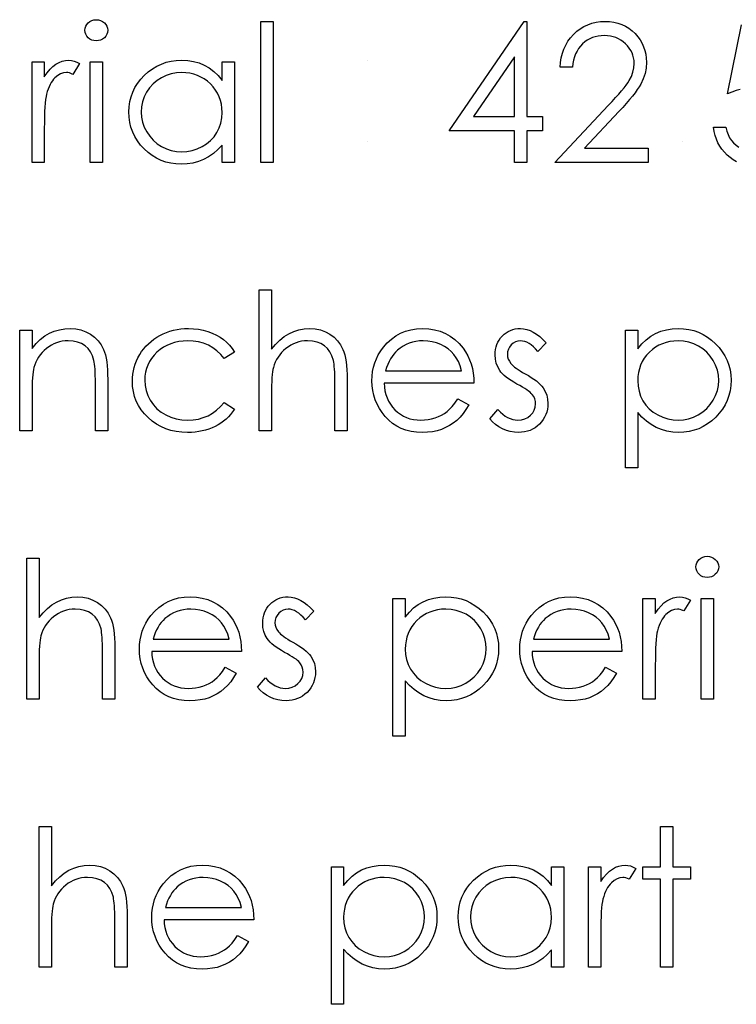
# Model space of a CAD drawing. Header units: inches. Extents: x -57.7 to -21.7, y -3.8 to 19.3.
# Tile 42 of 70: x -37.4 to -36.7, y 11.4 to 12.4. Entities that reach past the tile are written whole.
import ezdxf

# ---------------------------------------------------------------- set-up
doc = ezdxf.new("R2010")
doc.units = ezdxf.units.IN
doc.header["$LTSCALE"] = 0.5
doc.header["$MEASUREMENT"] = 0
doc.layers.add('APP-M-D', color=42, linetype='Continuous')

msp = doc.modelspace()

# ---------------------------------------------------------------- linework, layer by layer
at = {"layer": 'APP-M-D', "linetype": 'Continuous'}
for p, q in [((-37.04518, 12.31141), (-37.04518, 12.31141)), ((-37.04518, 12.23015), (-37.04518, 12.23015)), ((-36.72896, 12.23015), (-36.72896, 12.23015))]:
    msp.add_line(p, q, dxfattribs=at)
for points in [[(-37.31729, 12.35204), (-37.315, 12.35185), (-37.31288, 12.35127), (-37.31092, 12.35028), (-37.30915, 12.34892), (-37.30766, 12.3473), (-37.30661, 12.34547), (-37.30597, 12.34351), (-37.30575, 12.34139), (-37.30597, 12.33932), (-37.30661, 12.33739), (-37.30766, 12.33559), (-37.30915, 12.33396), (-37.31092, 12.33261), (-37.31288, 12.33162), (-37.315, 12.33104), (-37.31729, 12.33084), (-37.31956, 12.33104), (-37.32163, 12.33162), (-37.32359, 12.33261), (-37.32535, 12.33396), (-37.32682, 12.33559), (-37.32786, 12.33739), (-37.3285, 12.33932), (-37.32872, 12.34139), (-37.3285, 12.34351), (-37.32786, 12.34547), (-37.32682, 12.3473), (-37.32535, 12.34892), (-37.32359, 12.35028), (-37.32163, 12.35127), (-37.31956, 12.35185), (-37.31729, 12.35204)], [(-37.15206, 12.35028), (-37.13969, 12.35028), (-37.13969, 12.20895), (-37.15206, 12.20895), (-37.15206, 12.35028)], [(-36.88781, 12.35028), (-36.8853, 12.35028), (-36.8853, 12.25488), (-36.8694, 12.25488), (-36.8694, 12.24075), (-36.8853, 12.24075), (-36.8853, 12.20895), (-36.89767, 12.20895), (-36.89767, 12.24075), (-36.96303, 12.24075), (-36.88781, 12.35028)], [(-36.83937, 12.30435), (-36.85174, 12.30435), (-36.8514, 12.30926), (-36.85069, 12.31395), (-36.84961, 12.3184), (-36.84812, 12.32265), (-36.84627, 12.32665), (-36.84403, 12.33046), (-36.84141, 12.33402), (-36.8384, 12.33736), (-36.83512, 12.3404), (-36.83161, 12.34302), (-36.82794, 12.34523), (-36.82411, 12.34705), (-36.82005, 12.34846), (-36.81582, 12.34948), (-36.81141, 12.35008), (-36.8068, 12.35028), (-36.80227, 12.35008), (-36.79794, 12.3495), (-36.79385, 12.34857), (-36.78996, 12.34724), (-36.78632, 12.3455), (-36.78289, 12.3434), (-36.77966, 12.34095), (-36.77668, 12.33808), (-36.77398, 12.33496), (-36.77166, 12.3317), (-36.76967, 12.32831), (-36.76804, 12.3248), (-36.7668, 12.32113), (-36.76589, 12.31732), (-36.76537, 12.3134), (-36.76517, 12.30931), (-36.76553, 12.30357), (-36.76661, 12.29802), (-36.76837, 12.29267), (-36.77089, 12.28748), (-36.77249, 12.28483), (-36.77442, 12.28193), (-36.77668, 12.27881), (-36.77928, 12.2755), (-36.78223, 12.27191), (-36.78549, 12.26813), (-36.7891, 12.26413), (-36.79305, 12.25988), (-36.82753, 12.22308), (-36.76341, 12.22308), (-36.76341, 12.20895), (-36.85704, 12.20895), (-36.8036, 12.26598), (-36.7997, 12.27006), (-36.79617, 12.27387), (-36.793, 12.2774), (-36.79018, 12.28066), (-36.78772, 12.28367), (-36.7856, 12.28638), (-36.78386, 12.28883), (-36.78245, 12.29101), (-36.7803, 12.29515), (-36.77875, 12.2994), (-36.77784, 12.30374), (-36.77754, 12.30821), (-36.77768, 12.31103), (-36.77809, 12.31373), (-36.77875, 12.31633), (-36.77969, 12.31884), (-36.78093, 12.32127), (-36.78242, 12.32356), (-36.78416, 12.32577), (-36.78621, 12.32789), (-36.78844, 12.32982), (-36.79079, 12.33151), (-36.79324, 12.33291), (-36.79584, 12.33407), (-36.79857, 12.33499), (-36.80139, 12.33562), (-36.80434, 12.33601), (-36.80743, 12.33614), (-36.81066, 12.33601), (-36.81375, 12.33562), (-36.81671, 12.33496), (-36.81952, 12.33405), (-36.8222, 12.33289), (-36.82474, 12.33145), (-36.82714, 12.32974), (-36.82941, 12.32778), (-36.83148, 12.3256), (-36.8333, 12.3232), (-36.8349, 12.32058), (-36.83628, 12.31776), (-36.83741, 12.31472), (-36.83829, 12.31147), (-36.83896, 12.30802), (-36.83937, 12.30435)], [(-36.67127, 12.28215), (-36.67532, 12.28094), (-36.67952, 12.2795), (-36.68391, 12.27785), (-36.66978, 12.34674)], [(-37.38172, 12.30965), (-37.36935, 12.30965), (-37.36935, 12.29482), (-37.36654, 12.29891), (-37.36364, 12.30239), (-37.36068, 12.30523), (-37.35765, 12.30749), (-37.35453, 12.3092), (-37.35133, 12.31045), (-37.3481, 12.31116), (-37.34478, 12.31141), (-37.34222, 12.31119), (-37.33957, 12.31056), (-37.33684, 12.30948), (-37.33402, 12.30796), (-37.34081, 12.29725), (-37.3426, 12.29802), (-37.34426, 12.2986), (-37.34578, 12.29894), (-37.34713, 12.29905), (-37.35008, 12.29871), (-37.35301, 12.29772), (-37.35585, 12.29606), (-37.35867, 12.29375), (-37.36002, 12.29234), (-37.36129, 12.29074), (-37.36245, 12.28897), (-37.36355, 12.28701), (-37.36458, 12.28486), (-37.36551, 12.28254), (-37.36637, 12.28003), (-37.36714, 12.27735), (-37.36767, 12.27495), (-37.36811, 12.27199), (-37.3685, 12.26849), (-37.3688, 12.26443), (-37.36905, 12.25985), (-37.36921, 12.25471), (-37.36932, 12.24903), (-37.36935, 12.24279), (-37.36935, 12.20895), (-37.38172, 12.20895), (-37.38172, 12.30965)], [(-37.17856, 12.30965), (-37.17856, 12.20895), (-37.19092, 12.20895), (-37.19092, 12.22637), (-37.1952, 12.22173), (-37.1997, 12.21775), (-37.20451, 12.21444), (-37.20953, 12.21179), (-37.2148, 12.20978), (-37.22029, 12.20834), (-37.22606, 12.20746), (-37.23205, 12.20718), (-37.23738, 12.20743), (-37.24251, 12.20815), (-37.24746, 12.20934), (-37.2522, 12.21099), (-37.25673, 12.21314), (-37.26109, 12.21577), (-37.26523, 12.21886), (-37.26918, 12.22245), (-37.2728, 12.22637), (-37.27591, 12.23048), (-37.27854, 12.23481), (-37.28072, 12.23937), (-37.2824, 12.24412), (-37.28359, 12.24906), (-37.28431, 12.25422), (-37.28455, 12.25957), (-37.28431, 12.26482), (-37.28359, 12.2699), (-37.28237, 12.27475), (-37.28066, 12.27945), (-37.27848, 12.28392), (-37.27583, 12.2882), (-37.27269, 12.29231), (-37.26904, 12.2962), (-37.26507, 12.29976), (-37.26087, 12.30286), (-37.25651, 12.30548), (-37.25193, 12.3076), (-37.24715, 12.30929), (-37.24218, 12.31047), (-37.23702, 12.31116), (-37.23167, 12.31141), (-37.22551, 12.31111), (-37.21966, 12.3102), (-37.21411, 12.30865), (-37.20887, 12.30653), (-37.20393, 12.30374), (-37.19926, 12.30021), (-37.19495, 12.29598), (-37.19092, 12.29101), (-37.19092, 12.30965), (-37.17856, 12.30965)], [(-36.89767, 12.25488), (-36.89767, 12.31472), (-36.93874, 12.25488), (-36.89767, 12.25488)], [(-37.32342, 12.30965), (-37.31105, 12.30965), (-37.31105, 12.20895), (-37.32342, 12.20895), (-37.32342, 12.30965)], [(-37.2315, 12.29905), (-37.23691, 12.29871), (-37.2421, 12.29775), (-37.24707, 12.29612), (-37.25184, 12.29386), (-37.25626, 12.29101), (-37.26021, 12.28762), (-37.26369, 12.28373), (-37.2667, 12.27928), (-37.2691, 12.27453), (-37.27081, 12.26962), (-37.27186, 12.2646), (-37.27219, 12.25944), (-37.27183, 12.2543), (-37.27081, 12.24928), (-37.26907, 12.24436), (-37.26664, 12.23956), (-37.2636, 12.23509), (-37.26013, 12.23114), (-37.25615, 12.22772), (-37.25171, 12.22482), (-37.24693, 12.2225), (-37.24199, 12.22087), (-37.23688, 12.21988), (-37.23161, 12.21955), (-37.22626, 12.21988), (-37.22104, 12.22085), (-37.21599, 12.22247), (-37.21107, 12.22477), (-37.20652, 12.22761), (-37.20249, 12.23092), (-37.19907, 12.2347), (-37.19617, 12.23893), (-37.19388, 12.24354), (-37.19222, 12.24845), (-37.19126, 12.25361), (-37.19092, 12.25908), (-37.19112, 12.26324), (-37.19167, 12.26725), (-37.19258, 12.27108), (-37.19385, 12.27473), (-37.19551, 12.27821), (-37.19752, 12.28152), (-37.1999, 12.28464), (-37.20266, 12.28759), (-37.20566, 12.29027), (-37.20884, 12.29261), (-37.21221, 12.29457), (-37.21571, 12.29618), (-37.21941, 12.29744), (-37.22328, 12.29833), (-37.22731, 12.29888), (-37.2315, 12.29905)], [(-36.67491, 12.20964), (-36.67819, 12.21152), (-36.68134, 12.2137), (-36.68429, 12.21624), (-36.68703, 12.21905), (-36.68946, 12.22206), (-36.69161, 12.22526), (-36.69349, 12.22869), (-36.69506, 12.23227), (-36.69633, 12.23608), (-36.69732, 12.24009), (-36.69804, 12.24428), (-36.68568, 12.24428), (-36.68468, 12.24036), (-36.68341, 12.23686), (-36.68184, 12.23371), (-36.67999, 12.23095), (-36.67781, 12.22852), (-36.6753, 12.22634), (-36.67245, 12.22438)], [(-37.15383, 12.08125), (-37.14146, 12.08125), (-37.14146, 12.0216), (-37.13737, 12.02648), (-37.13307, 12.03071), (-37.1286, 12.0343), (-37.1239, 12.03719), (-37.11902, 12.03946), (-37.11391, 12.04109), (-37.10864, 12.04205), (-37.10315, 12.04238), (-37.09757, 12.04202), (-37.09233, 12.04098), (-37.08741, 12.03918), (-37.08283, 12.0367), (-37.07869, 12.03361), (-37.0751, 12.03004), (-37.07212, 12.02596), (-37.06972, 12.0214), (-37.06872, 12.01884), (-37.06787, 12.01591), (-37.06715, 12.01268), (-37.06654, 12.00909), (-37.0661, 12.00515), (-37.06577, 12.0009), (-37.06555, 11.99629), (-37.0655, 11.99134), (-37.0655, 11.93992), (-37.07786, 11.93992), (-37.07786, 11.98729), (-37.07789, 11.9914), (-37.07794, 11.99515), (-37.07805, 11.99855), (-37.07822, 12.00161), (-37.07841, 12.00429), (-37.07866, 12.00661), (-37.07897, 12.0086), (-37.0793, 12.0102), (-37.08079, 12.01484), (-37.08278, 12.01887), (-37.08526, 12.02226), (-37.08827, 12.02505), (-37.09177, 12.02723), (-37.09578, 12.02877), (-37.1003, 12.02971), (-37.10533, 12.03002), (-37.10831, 12.02991), (-37.11121, 12.02955), (-37.11405, 12.02894), (-37.11678, 12.02811), (-37.11946, 12.02701), (-37.12203, 12.02571), (-37.12454, 12.02414), (-37.12697, 12.02234), (-37.12926, 12.02036), (-37.13133, 12.01829), (-37.13321, 12.01608), (-37.13489, 12.01376), (-37.13635, 12.01133), (-37.13762, 12.00879), (-37.1387, 12.00611), (-37.13955, 12.00335), (-37.14, 12.00134), (-37.14038, 11.99894), (-37.14071, 11.99615), (-37.14099, 11.99295), (-37.14118, 11.98938), (-37.14135, 11.98541), (-37.14143, 11.98108), (-37.14146, 11.97633), (-37.14146, 11.93992), (-37.15383, 11.93992), (-37.15383, 12.08125)], [(-37.39408, 12.04062), (-37.38172, 12.04062), (-37.38172, 12.02245), (-37.37766, 12.02731), (-37.37341, 12.03148), (-37.36894, 12.0349), (-37.36425, 12.03764), (-37.35936, 12.03971), (-37.35425, 12.0412), (-37.34893, 12.04208), (-37.3434, 12.04238), (-37.33783, 12.04202), (-37.33258, 12.04098), (-37.32767, 12.03918), (-37.32309, 12.0367), (-37.31895, 12.03361), (-37.31536, 12.03002), (-37.31238, 12.02593), (-37.30998, 12.02135), (-37.30898, 12.01878), (-37.30813, 12.01586), (-37.30741, 12.01263), (-37.3068, 12.00904), (-37.30636, 12.00512), (-37.30603, 12.00087), (-37.30581, 11.99626), (-37.30575, 11.99134), (-37.30575, 11.93992), (-37.31812, 11.93992), (-37.31812, 11.98729), (-37.31815, 11.9914), (-37.3182, 11.99515), (-37.31831, 11.99855), (-37.31848, 12.00161), (-37.3187, 12.00429), (-37.31895, 12.00661), (-37.31925, 12.0086), (-37.31958, 12.0102), (-37.32099, 12.01484), (-37.32295, 12.01887), (-37.32543, 12.02226), (-37.32844, 12.02505), (-37.33198, 12.02723), (-37.33601, 12.02877), (-37.34053, 12.02971), (-37.34556, 12.03002), (-37.34854, 12.02991), (-37.35144, 12.02955), (-37.35428, 12.02894), (-37.35701, 12.02811), (-37.35969, 12.02701), (-37.36229, 12.02571), (-37.3648, 12.02414), (-37.36723, 12.02234), (-37.36952, 12.02036), (-37.37159, 12.01829), (-37.37346, 12.01608), (-37.37515, 12.01376), (-37.37661, 12.01133), (-37.37788, 12.00879), (-37.37896, 12.00611), (-37.37981, 12.00335), (-37.38025, 12.00131), (-37.38064, 11.99888), (-37.38097, 11.99609), (-37.38125, 11.99289), (-37.38144, 11.98933), (-37.38161, 11.98538), (-37.38169, 11.98105), (-37.38172, 11.97633), (-37.38172, 11.93992), (-37.39408, 11.93992), (-37.39408, 12.04062)], [(-37.17856, 12.01878), (-37.18891, 12.01235), (-37.19241, 12.01649), (-37.19625, 12.02008), (-37.20036, 12.02312), (-37.20478, 12.0256), (-37.20953, 12.02753), (-37.21458, 12.02891), (-37.21991, 12.02974), (-37.22557, 12.03002), (-37.23009, 12.02982), (-37.23445, 12.0293), (-37.2386, 12.02839), (-37.24254, 12.02715), (-37.2463, 12.02552), (-37.24986, 12.02353), (-37.25322, 12.02121), (-37.2564, 12.01851), (-37.25927, 12.01555), (-37.26175, 12.01243), (-37.26388, 12.00918), (-37.26559, 12.00575), (-37.26694, 12.00219), (-37.26788, 11.99847), (-37.26846, 11.99457), (-37.26866, 11.99054), (-37.2683, 11.98527), (-37.26725, 11.98017), (-37.26548, 11.9752), (-37.26302, 11.97039), (-37.25993, 11.96595), (-37.25632, 11.962), (-37.2522, 11.95861), (-37.24754, 11.95574), (-37.24246, 11.95345), (-37.2371, 11.95182), (-37.23145, 11.95085), (-37.22548, 11.95052), (-37.22002, 11.9508), (-37.2148, 11.95162), (-37.20986, 11.953), (-37.20514, 11.95494), (-37.2007, 11.95742), (-37.19653, 11.96046), (-37.19258, 11.96405), (-37.18891, 11.96819), (-37.17856, 11.9614), (-37.18044, 11.95872), (-37.18248, 11.95618), (-37.18469, 11.9538), (-37.18703, 11.9516), (-37.18952, 11.94953), (-37.19219, 11.94762), (-37.19501, 11.94585), (-37.19796, 11.94425), (-37.20105, 11.94282), (-37.20426, 11.94158), (-37.20754, 11.94053), (-37.21096, 11.93967), (-37.21447, 11.93901), (-37.21811, 11.93854), (-37.22184, 11.93824), (-37.22568, 11.93815), (-37.23153, 11.93837), (-37.2371, 11.93909), (-37.24243, 11.94025), (-37.24751, 11.94188), (-37.25234, 11.94398), (-37.25692, 11.94654), (-37.26123, 11.94958), (-37.26529, 11.95309), (-37.26899, 11.95692), (-37.27216, 11.96098), (-37.27487, 11.9652), (-37.27707, 11.96965), (-37.27881, 11.97431), (-37.28003, 11.97914), (-37.28077, 11.9842), (-37.28102, 11.98944), (-37.28091, 11.993), (-37.28055, 11.99651), (-37.28, 11.99996), (-37.27917, 12.00332), (-37.27815, 12.00664), (-37.27688, 12.00989), (-37.27539, 12.01307), (-37.27368, 12.01619), (-37.27175, 12.0192), (-37.26965, 12.02201), (-37.26739, 12.02469), (-37.26493, 12.02717), (-37.26233, 12.02949), (-37.25955, 12.03165), (-37.25656, 12.03363), (-37.25345, 12.03545), (-37.25019, 12.03708), (-37.24682, 12.03849), (-37.24337, 12.03968), (-37.23981, 12.04064), (-37.23617, 12.04142), (-37.23244, 12.04194), (-37.2286, 12.04227), (-37.22466, 12.04238), (-37.21971, 12.04219), (-37.21483, 12.04161), (-37.21005, 12.04067), (-37.20536, 12.03932), (-37.20089, 12.03766), (-37.19675, 12.03579), (-37.19299, 12.03366), (-37.18957, 12.03131), (-37.18645, 12.02869), (-37.18358, 12.02574), (-37.18093, 12.02243), (-37.17856, 12.01878)], [(-36.95459, 11.97172), (-36.9436, 11.96595), (-36.9463, 11.96134), (-36.9492, 11.9572), (-36.95229, 11.9535), (-36.95561, 11.9503), (-36.95911, 11.94751), (-36.96281, 11.94508), (-36.96676, 11.94298), (-36.9709, 11.94124), (-36.97529, 11.93989), (-36.97995, 11.93893), (-36.98489, 11.93835), (-36.99011, 11.93815), (-36.99591, 11.9384), (-37.00137, 11.93915), (-37.00651, 11.94039), (-37.01134, 11.94213), (-37.01581, 11.94436), (-37.01998, 11.9471), (-37.02384, 11.95033), (-37.02735, 11.95405), (-37.03049, 11.95808), (-37.03323, 11.96225), (-37.03552, 11.96656), (-37.0374, 11.971), (-37.03889, 11.97556), (-37.03993, 11.98022), (-37.04054, 11.98505), (-37.04076, 11.98999), (-37.04057, 11.99463), (-37.04005, 11.99916), (-37.03913, 12.00355), (-37.03786, 12.00782), (-37.03624, 12.01196), (-37.03425, 12.01597), (-37.03187, 12.01986), (-37.02917, 12.02361), (-37.02533, 12.028), (-37.02119, 12.03184), (-37.01675, 12.03504), (-37.01197, 12.03769), (-37.00689, 12.03973), (-37.00151, 12.04122), (-36.99582, 12.04208), (-36.98981, 12.04238), (-36.98362, 12.04208), (-36.97774, 12.04114), (-36.9722, 12.0396), (-36.96698, 12.03744), (-36.96207, 12.03465), (-36.95748, 12.03123), (-36.95321, 12.0272), (-36.94926, 12.02256), (-36.94672, 12.01895), (-36.94454, 12.01514), (-36.94266, 12.01108), (-36.94114, 12.00683), (-36.93993, 12.00236), (-36.93905, 11.99767), (-36.93852, 11.99275), (-36.9383, 11.98762), (-37.0284, 11.98762), (-37.02815, 11.98364), (-37.0276, 11.97983), (-37.02671, 11.97622), (-37.0255, 11.9728), (-37.02401, 11.96957), (-37.02219, 11.9665), (-37.02003, 11.96363), (-37.01758, 11.96093), (-37.01487, 11.9585), (-37.01203, 11.95637), (-37.00902, 11.95458), (-37.00584, 11.95311), (-37.00253, 11.95198), (-36.99905, 11.95118), (-36.99544, 11.95069), (-36.99166, 11.95052), (-36.98796, 11.95066), (-36.98434, 11.9511), (-36.98075, 11.95184), (-36.97722, 11.95287), (-36.97383, 11.95414), (-36.97071, 11.95563), (-36.96786, 11.95728), (-36.96527, 11.95913), (-36.96276, 11.96137), (-36.96013, 11.96424), (-36.9574, 11.96766), (-36.95459, 11.97172)], [(-36.86587, 12.02806), (-36.87426, 12.01942), (-36.87647, 12.0219), (-36.87868, 12.02405), (-36.88089, 12.02588), (-36.88304, 12.02737), (-36.88522, 12.02853), (-36.88737, 12.02935), (-36.88952, 12.02985), (-36.89165, 12.03002), (-36.89425, 12.02977), (-36.89665, 12.029), (-36.89888, 12.02773), (-36.9009, 12.02593), (-36.90258, 12.02381), (-36.90377, 12.02154), (-36.90449, 12.01909), (-36.90473, 12.01646), (-36.90451, 12.01409), (-36.90388, 12.0118), (-36.9028, 12.00954), (-36.90131, 12.00733), (-36.90035, 12.0062), (-36.89913, 12.00504), (-36.8977, 12.00379), (-36.89601, 12.00252), (-36.89408, 12.0012), (-36.89193, 11.99985), (-36.88955, 11.99841), (-36.88693, 11.99695), (-36.88373, 11.99513), (-36.8808, 11.99333), (-36.87812, 11.99154), (-36.87572, 11.98977), (-36.8736, 11.988), (-36.87172, 11.98627), (-36.87012, 11.98453), (-36.86879, 11.98282), (-36.86675, 11.97925), (-36.86526, 11.97547), (-36.86441, 11.97147), (-36.8641, 11.96725), (-36.86424, 11.96427), (-36.86463, 11.9614), (-36.86529, 11.95863), (-36.8662, 11.95601), (-36.86741, 11.95347), (-36.86885, 11.95107), (-36.87056, 11.94878), (-36.87255, 11.9466), (-36.87473, 11.94461), (-36.87702, 11.9429), (-36.87945, 11.94147), (-36.88202, 11.94028), (-36.88472, 11.93934), (-36.88757, 11.93868), (-36.89052, 11.93829), (-36.89361, 11.93815), (-36.89778, 11.93837), (-36.90184, 11.93906), (-36.90581, 11.9402), (-36.9097, 11.94177), (-36.91337, 11.94376), (-36.91671, 11.9461), (-36.91972, 11.94878), (-36.9224, 11.95179), (-36.9142, 11.96112), (-36.91183, 11.95863), (-36.90943, 11.95648), (-36.90697, 11.95466), (-36.90451, 11.95317), (-36.902, 11.95201), (-36.89943, 11.95118), (-36.89687, 11.95069), (-36.89425, 11.95052), (-36.89068, 11.95082), (-36.8874, 11.95173), (-36.88439, 11.95322), (-36.88166, 11.95535), (-36.87939, 11.95786), (-36.87777, 11.96062), (-36.8768, 11.96355), (-36.87647, 11.96672), (-36.87669, 11.96935), (-36.87732, 11.97183), (-36.87837, 11.97415), (-36.87986, 11.97633), (-36.88083, 11.97738), (-36.88207, 11.97851), (-36.88359, 11.97972), (-36.88536, 11.98099), (-36.8874, 11.98232), (-36.88972, 11.9837), (-36.89229, 11.98516), (-36.89513, 11.98671), (-36.89819, 11.98845), (-36.90101, 11.99019), (-36.90355, 11.99192), (-36.90587, 11.99364), (-36.90791, 11.99535), (-36.90968, 11.99706), (-36.91122, 11.99877), (-36.91249, 12.00045), (-36.91451, 12.00396), (-36.91594, 12.00774), (-36.91682, 12.01172), (-36.9171, 12.01597), (-36.91699, 12.01875), (-36.91666, 12.0214), (-36.91608, 12.02394), (-36.91531, 12.02637), (-36.91428, 12.02866), (-36.91304, 12.03084), (-36.91158, 12.03292), (-36.9099, 12.03485), (-36.90802, 12.03661), (-36.90603, 12.03813), (-36.90393, 12.03943), (-36.90173, 12.04051), (-36.89938, 12.04133), (-36.89692, 12.04191), (-36.89436, 12.04227), (-36.89165, 12.04238), (-36.88845, 12.04216), (-36.88525, 12.0415), (-36.88202, 12.04037), (-36.87879, 12.03879), (-36.87559, 12.03678), (-36.87236, 12.03432), (-36.8691, 12.03142), (-36.86587, 12.02806)], [(-36.78637, 12.04062), (-36.77401, 12.04062), (-36.77401, 12.02198), (-36.76995, 12.02695), (-36.76561, 12.03118), (-36.76098, 12.03471), (-36.75604, 12.0375), (-36.75079, 12.03962), (-36.74527, 12.04117), (-36.73945, 12.04208), (-36.73332, 12.04238), (-36.72796, 12.04213), (-36.72277, 12.04144), (-36.71781, 12.04026), (-36.71303, 12.03857), (-36.70845, 12.03645), (-36.70409, 12.03383), (-36.69989, 12.03073), (-36.69592, 12.02717), (-36.69227, 12.02328), (-36.68913, 12.01917), (-36.68645, 12.01489), (-36.68427, 12.01042), (-36.68256, 12.00573), (-36.68134, 12.00087), (-36.68062, 11.99579), (-36.68038, 11.99054), (-36.68062, 11.98519), (-36.68134, 11.98003), (-36.68253, 11.97509), (-36.68421, 11.97034), (-36.68639, 11.96578), (-36.68904, 11.96145), (-36.69216, 11.95734), (-36.69578, 11.95342), (-36.69973, 11.94983), (-36.70387, 11.94674), (-36.70823, 11.94412), (-36.71275, 11.94196), (-36.7175, 11.94031), (-36.72244, 11.93912), (-36.7276, 11.9384), (-36.73293, 11.93815), (-36.73892, 11.93846), (-36.74469, 11.93942), (-36.75018, 11.94097), (-36.75546, 11.94318), (-36.76045, 11.94599), (-36.76523, 11.94944), (-36.76973, 11.9535), (-36.77401, 11.95817), (-36.77401, 11.90282), (-36.78637, 11.90282), (-36.78637, 12.04062)], [(-36.95067, 11.99998), (-36.95213, 12.00487), (-36.95392, 12.00923), (-36.95599, 12.01307), (-36.95837, 12.01638), (-36.96107, 12.01931), (-36.96422, 12.02193), (-36.96775, 12.02425), (-36.9717, 12.02626), (-36.9759, 12.02792), (-36.98023, 12.02908), (-36.98465, 12.0298), (-36.98917, 12.03002), (-36.99287, 12.02988), (-36.99646, 12.02944), (-36.99991, 12.02869), (-37.00319, 12.02767), (-37.0064, 12.02632), (-37.00943, 12.02472), (-37.01233, 12.02278), (-37.01512, 12.02058), (-37.01705, 12.01875), (-37.01885, 12.01671), (-37.02053, 12.01448), (-37.02208, 12.01202), (-37.02351, 12.00931), (-37.02484, 12.00642), (-37.02602, 12.00332), (-37.0271, 11.99998), (-36.95067, 11.99998)], [(-36.73343, 12.03002), (-36.73762, 12.02985), (-36.74165, 12.0293), (-36.74552, 12.02842), (-36.74922, 12.02715), (-36.75275, 12.02555), (-36.75609, 12.02359), (-36.75929, 12.02124), (-36.7623, 12.01856), (-36.76503, 12.01561), (-36.76741, 12.01249), (-36.76942, 12.00918), (-36.77108, 12.0057), (-36.77235, 12.00205), (-36.77326, 11.99822), (-36.77381, 11.99422), (-36.77401, 11.99005), (-36.77367, 11.98458), (-36.77271, 11.97942), (-36.77108, 11.97451), (-36.76879, 11.9699), (-36.76589, 11.96567), (-36.76241, 11.96189), (-36.75838, 11.95858), (-36.7538, 11.95574), (-36.74886, 11.95345), (-36.74378, 11.95182), (-36.73859, 11.95085), (-36.73324, 11.95052), (-36.72799, 11.95085), (-36.72291, 11.95184), (-36.71797, 11.95347), (-36.71322, 11.95579), (-36.70878, 11.95869), (-36.7048, 11.96211), (-36.70133, 11.96606), (-36.69832, 11.97053), (-36.69589, 11.97533), (-36.69412, 11.98025), (-36.6931, 11.98527), (-36.69274, 11.99041), (-36.69307, 11.99557), (-36.69412, 12.00059), (-36.69583, 12.00551), (-36.69826, 12.01025), (-36.70124, 12.0147), (-36.70472, 12.01859), (-36.70867, 12.02198), (-36.71309, 12.02483), (-36.71786, 12.02709), (-36.72283, 12.02872), (-36.72802, 12.02969), (-36.73343, 12.03002)], [(-37.38702, 11.81222), (-37.37465, 11.81222), (-37.37465, 11.75257), (-37.37057, 11.75745), (-37.36626, 11.76168), (-37.36179, 11.76527), (-37.3571, 11.76816), (-37.35221, 11.77043), (-37.3471, 11.77206), (-37.34183, 11.77302), (-37.33634, 11.77335), (-37.33076, 11.773), (-37.32552, 11.77195), (-37.3206, 11.77015), (-37.31602, 11.76767), (-37.31188, 11.76458), (-37.30829, 11.76102), (-37.30531, 11.75693), (-37.30291, 11.75238), (-37.30192, 11.74981), (-37.30106, 11.74688), (-37.30034, 11.74365), (-37.29974, 11.74006), (-37.29929, 11.73612), (-37.29896, 11.73187), (-37.29874, 11.72726), (-37.29869, 11.72232), (-37.29869, 11.67089), (-37.31105, 11.67089), (-37.31105, 11.71826), (-37.31108, 11.72237), (-37.31114, 11.72613), (-37.31125, 11.72952), (-37.31141, 11.73258), (-37.31161, 11.73526), (-37.31185, 11.73758), (-37.31216, 11.73957), (-37.31249, 11.74117), (-37.31398, 11.74581), (-37.31597, 11.74984), (-37.31845, 11.75323), (-37.32146, 11.75602), (-37.32497, 11.7582), (-37.32897, 11.75975), (-37.3335, 11.76068), (-37.33852, 11.76099), (-37.3415, 11.76088), (-37.3444, 11.76052), (-37.34724, 11.75991), (-37.34997, 11.75908), (-37.35265, 11.75798), (-37.35522, 11.75668), (-37.35773, 11.75511), (-37.36016, 11.75331), (-37.36245, 11.75133), (-37.36452, 11.74926), (-37.3664, 11.74705), (-37.36808, 11.74473), (-37.36954, 11.7423), (-37.37081, 11.73976), (-37.37189, 11.73708), (-37.37275, 11.73432), (-37.37319, 11.73231), (-37.37357, 11.72991), (-37.37391, 11.72712), (-37.37418, 11.72392), (-37.37438, 11.72036), (-37.37454, 11.71638), (-37.37462, 11.71205), (-37.37465, 11.7073), (-37.37465, 11.67089), (-37.38702, 11.67089), (-37.38702, 11.81222)], [(-36.70428, 11.81399), (-36.70199, 11.81379), (-36.69986, 11.81321), (-36.6979, 11.81222), (-36.69614, 11.81087), (-36.69465, 11.80924), (-36.6936, 11.80742), (-36.69296, 11.80546), (-36.69274, 11.80333), (-36.69296, 11.80126), (-36.6936, 11.79933), (-36.69465, 11.79753), (-36.69614, 11.79591), (-36.6979, 11.79455), (-36.69986, 11.79356), (-36.70199, 11.79298), (-36.70428, 11.79279), (-36.70654, 11.79298), (-36.70861, 11.79356), (-36.71057, 11.79455), (-36.71234, 11.79591), (-36.7138, 11.79753), (-36.71485, 11.79933), (-36.71549, 11.80126), (-36.71571, 11.80333), (-36.71549, 11.80546), (-36.71485, 11.80742), (-36.7138, 11.80924), (-36.71234, 11.81087), (-36.71057, 11.81222), (-36.70861, 11.81321), (-36.70654, 11.81379), (-36.70428, 11.81399)], [(-37.18778, 11.70269), (-37.17679, 11.69692), (-37.1795, 11.69231), (-37.1824, 11.68817), (-37.18549, 11.68447), (-37.1888, 11.68127), (-37.1923, 11.67848), (-37.196, 11.67605), (-37.19995, 11.67396), (-37.20409, 11.67222), (-37.20848, 11.67086), (-37.21315, 11.6699), (-37.21809, 11.66932), (-37.2233, 11.66912), (-37.2291, 11.66937), (-37.23457, 11.67012), (-37.2397, 11.67136), (-37.24453, 11.6731), (-37.249, 11.67534), (-37.25317, 11.67807), (-37.25703, 11.6813), (-37.26054, 11.68502), (-37.26369, 11.68905), (-37.26642, 11.69322), (-37.26871, 11.69753), (-37.27059, 11.70197), (-37.27208, 11.70653), (-37.27313, 11.71119), (-37.27373, 11.71602), (-37.27395, 11.72096), (-37.27376, 11.7256), (-37.27324, 11.73013), (-37.27233, 11.73452), (-37.27106, 11.7388), (-37.26943, 11.74294), (-37.26744, 11.74694), (-37.26507, 11.75083), (-37.26236, 11.75458), (-37.25852, 11.75897), (-37.25438, 11.76281), (-37.24994, 11.76601), (-37.24516, 11.76866), (-37.24009, 11.7707), (-37.2347, 11.77219), (-37.22902, 11.77305), (-37.223, 11.77335), (-37.21682, 11.77305), (-37.21094, 11.77211), (-37.20539, 11.77057), (-37.20017, 11.76841), (-37.19526, 11.76563), (-37.19068, 11.7622), (-37.1864, 11.75817), (-37.18245, 11.75354), (-37.17991, 11.74992), (-37.17773, 11.74611), (-37.17585, 11.74205), (-37.17433, 11.7378), (-37.17312, 11.73333), (-37.17224, 11.72864), (-37.17171, 11.72372), (-37.17149, 11.71859), (-37.26159, 11.71859), (-37.26134, 11.71461), (-37.26079, 11.71081), (-37.2599, 11.70719), (-37.25869, 11.70377), (-37.2572, 11.70054), (-37.25538, 11.69747), (-37.25322, 11.6946), (-37.25077, 11.6919), (-37.24806, 11.68947), (-37.24522, 11.68734), (-37.24221, 11.68555), (-37.23904, 11.68409), (-37.23572, 11.68295), (-37.23225, 11.68215), (-37.22863, 11.68166), (-37.22485, 11.68149), (-37.22115, 11.68163), (-37.21753, 11.68207), (-37.21395, 11.68282), (-37.21041, 11.68384), (-37.20702, 11.68511), (-37.2039, 11.6866), (-37.20105, 11.68825), (-37.19846, 11.6901), (-37.19595, 11.69234), (-37.19333, 11.69521), (-37.19059, 11.69863), (-37.18778, 11.70269)], [(-37.09906, 11.75903), (-37.10745, 11.75039), (-37.10966, 11.75287), (-37.11187, 11.75503), (-37.11408, 11.75685), (-37.11623, 11.75834), (-37.11841, 11.7595), (-37.12056, 11.76033), (-37.12272, 11.76082), (-37.12484, 11.76099), (-37.12744, 11.76074), (-37.12984, 11.75997), (-37.13207, 11.7587), (-37.13409, 11.7569), (-37.13577, 11.75478), (-37.13696, 11.75251), (-37.13768, 11.75006), (-37.13793, 11.74743), (-37.13771, 11.74506), (-37.13707, 11.74277), (-37.13599, 11.74051), (-37.1345, 11.7383), (-37.13354, 11.73717), (-37.13232, 11.73601), (-37.13089, 11.73476), (-37.1292, 11.7335), (-37.12727, 11.73217), (-37.12512, 11.73082), (-37.12274, 11.72938), (-37.12012, 11.72792), (-37.11692, 11.7261), (-37.11399, 11.7243), (-37.11132, 11.72251), (-37.10892, 11.72074), (-37.10679, 11.71898), (-37.10491, 11.71724), (-37.10331, 11.7155), (-37.10199, 11.71379), (-37.09994, 11.71023), (-37.09845, 11.70644), (-37.0976, 11.70244), (-37.09729, 11.69822), (-37.09743, 11.69524), (-37.09782, 11.69237), (-37.09848, 11.68961), (-37.09939, 11.68698), (-37.10061, 11.68444), (-37.10204, 11.68204), (-37.10375, 11.67975), (-37.10574, 11.67757), (-37.10792, 11.67558), (-37.11021, 11.67387), (-37.11264, 11.67244), (-37.11521, 11.67125), (-37.11791, 11.67031), (-37.12076, 11.66965), (-37.12371, 11.66926), (-37.1268, 11.66912), (-37.13097, 11.66935), (-37.13503, 11.67004), (-37.139, 11.67117), (-37.14289, 11.67274), (-37.14657, 11.67473), (-37.14991, 11.67707), (-37.15291, 11.67975), (-37.15559, 11.68276), (-37.14739, 11.69209), (-37.14502, 11.68961), (-37.14262, 11.68745), (-37.14016, 11.68563), (-37.13771, 11.68414), (-37.13519, 11.68298), (-37.13263, 11.68215), (-37.13006, 11.68166), (-37.12744, 11.68149), (-37.12388, 11.68179), (-37.12059, 11.68271), (-37.11758, 11.6842), (-37.11485, 11.68632), (-37.11259, 11.68883), (-37.11096, 11.69159), (-37.10999, 11.69452), (-37.10966, 11.69769), (-37.10988, 11.70032), (-37.11052, 11.7028), (-37.11157, 11.70512), (-37.11306, 11.7073), (-37.11402, 11.70835), (-37.11526, 11.70948), (-37.11678, 11.71069), (-37.11855, 11.71196), (-37.12059, 11.71329), (-37.12291, 11.71467), (-37.12548, 11.71613), (-37.12832, 11.71768), (-37.13138, 11.71942), (-37.1342, 11.72116), (-37.13674, 11.7229), (-37.13906, 11.72461), (-37.1411, 11.72632), (-37.14287, 11.72803), (-37.14441, 11.72974), (-37.14568, 11.73142), (-37.1477, 11.73493), (-37.14913, 11.73871), (-37.15002, 11.74269), (-37.15029, 11.74694), (-37.15018, 11.74973), (-37.14985, 11.75238), (-37.14927, 11.75492), (-37.1485, 11.75734), (-37.14748, 11.75964), (-37.14623, 11.76182), (-37.14477, 11.76389), (-37.14309, 11.76582), (-37.14121, 11.76759), (-37.13922, 11.7691), (-37.13713, 11.7704), (-37.13492, 11.77148), (-37.13257, 11.77231), (-37.13011, 11.77289), (-37.12755, 11.77324), (-37.12484, 11.77335), (-37.12164, 11.77313), (-37.11844, 11.77247), (-37.11521, 11.77134), (-37.11198, 11.76977), (-37.10878, 11.76775), (-37.10555, 11.76529), (-37.10229, 11.7624), (-37.09906, 11.75903)], [(-37.01956, 11.77159), (-37.0072, 11.77159), (-37.0072, 11.75296), (-37.00314, 11.75792), (-36.99881, 11.76215), (-36.99417, 11.76568), (-36.98923, 11.76847), (-36.98398, 11.77059), (-36.97846, 11.77214), (-36.97264, 11.77305), (-36.96651, 11.77335), (-36.96116, 11.77311), (-36.95597, 11.77242), (-36.951, 11.77123), (-36.94622, 11.76955), (-36.94164, 11.76742), (-36.93728, 11.7648), (-36.93308, 11.76171), (-36.92911, 11.75814), (-36.92546, 11.75425), (-36.92232, 11.75014), (-36.91964, 11.74586), (-36.91746, 11.74139), (-36.91575, 11.7367), (-36.91453, 11.73184), (-36.91382, 11.72676), (-36.91357, 11.72152), (-36.91382, 11.71616), (-36.91453, 11.711), (-36.91572, 11.70606), (-36.9174, 11.70131), (-36.91958, 11.69676), (-36.92223, 11.69242), (-36.92535, 11.68831), (-36.92897, 11.68439), (-36.93292, 11.6808), (-36.93706, 11.67771), (-36.94142, 11.67509), (-36.94595, 11.67293), (-36.95069, 11.67128), (-36.95563, 11.67009), (-36.9608, 11.66937), (-36.96612, 11.66912), (-36.97211, 11.66943), (-36.97788, 11.67039), (-36.98338, 11.67194), (-36.98865, 11.67415), (-36.99364, 11.67696), (-36.99842, 11.68041), (-37.00292, 11.68447), (-37.0072, 11.68914), (-37.0072, 11.63379), (-37.01956, 11.63379), (-37.01956, 11.77159)], [(-36.80619, 11.70269), (-36.7952, 11.69692), (-36.79791, 11.69231), (-36.80081, 11.68817), (-36.8039, 11.68447), (-36.80721, 11.68127), (-36.81072, 11.67848), (-36.81442, 11.67605), (-36.81836, 11.67396), (-36.8225, 11.67222), (-36.82689, 11.67086), (-36.83156, 11.6699), (-36.8365, 11.66932), (-36.84172, 11.66912), (-36.84751, 11.66937), (-36.85298, 11.67012), (-36.85811, 11.67136), (-36.86294, 11.6731), (-36.86741, 11.67534), (-36.87158, 11.67807), (-36.87545, 11.6813), (-36.87895, 11.68502), (-36.8821, 11.68905), (-36.88483, 11.69322), (-36.88712, 11.69753), (-36.889, 11.70197), (-36.89049, 11.70653), (-36.89154, 11.71119), (-36.89215, 11.71602), (-36.89237, 11.72096), (-36.89217, 11.7256), (-36.89165, 11.73013), (-36.89074, 11.73452), (-36.88947, 11.7388), (-36.88784, 11.74294), (-36.88585, 11.74694), (-36.88348, 11.75083), (-36.88077, 11.75458), (-36.87694, 11.75897), (-36.8728, 11.76281), (-36.86835, 11.76601), (-36.86358, 11.76866), (-36.8585, 11.7707), (-36.85312, 11.77219), (-36.84743, 11.77305), (-36.84141, 11.77335), (-36.83523, 11.77305), (-36.82935, 11.77211), (-36.8238, 11.77057), (-36.81858, 11.76841), (-36.81367, 11.76563), (-36.80909, 11.7622), (-36.80481, 11.75817), (-36.80086, 11.75354), (-36.79832, 11.74992), (-36.79614, 11.74611), (-36.79427, 11.74205), (-36.79275, 11.7378), (-36.79153, 11.73333), (-36.79065, 11.72864), (-36.79013, 11.72372), (-36.7899, 11.71859), (-36.88, 11.71859), (-36.87975, 11.71461), (-36.8792, 11.71081), (-36.87832, 11.70719), (-36.8771, 11.70377), (-36.87561, 11.70054), (-36.87379, 11.69747), (-36.87164, 11.6946), (-36.86918, 11.6919), (-36.86648, 11.68947), (-36.86363, 11.68734), (-36.86062, 11.68555), (-36.85745, 11.68409), (-36.85414, 11.68295), (-36.85066, 11.68215), (-36.84704, 11.68166), (-36.84326, 11.68149), (-36.83956, 11.68163), (-36.83595, 11.68207), (-36.83236, 11.68282), (-36.82883, 11.68384), (-36.82543, 11.68511), (-36.82231, 11.6866), (-36.81947, 11.68825), (-36.81687, 11.6901), (-36.81436, 11.69234), (-36.81174, 11.69521), (-36.80901, 11.69863), (-36.80619, 11.70269)], [(-36.76871, 11.77159), (-36.75634, 11.77159), (-36.75634, 11.75676), (-36.75352, 11.76085), (-36.75063, 11.76433), (-36.74767, 11.76717), (-36.74464, 11.76943), (-36.74152, 11.77115), (-36.73831, 11.77239), (-36.73508, 11.77311), (-36.73177, 11.77335), (-36.72921, 11.77313), (-36.72656, 11.7725), (-36.72382, 11.77142), (-36.72101, 11.7699), (-36.7278, 11.75919), (-36.72959, 11.75997), (-36.73125, 11.76055), (-36.73277, 11.76088), (-36.73412, 11.76099), (-36.73707, 11.76066), (-36.74, 11.75966), (-36.74284, 11.75801), (-36.74566, 11.75569), (-36.74701, 11.75428), (-36.74828, 11.75268), (-36.74944, 11.75091), (-36.75054, 11.74895), (-36.75156, 11.7468), (-36.7525, 11.74448), (-36.75336, 11.74197), (-36.75413, 11.73929), (-36.75466, 11.73689), (-36.7551, 11.73394), (-36.75548, 11.73043), (-36.75579, 11.72637), (-36.75604, 11.72179), (-36.7562, 11.71666), (-36.75631, 11.71097), (-36.75634, 11.70473), (-36.75634, 11.67089), (-36.76871, 11.67089), (-36.76871, 11.77159)], [(-36.71041, 11.77159), (-36.69804, 11.77159), (-36.69804, 11.67089), (-36.71041, 11.67089), (-36.71041, 11.77159)], [(-37.18386, 11.73096), (-37.18532, 11.73584), (-37.18712, 11.7402), (-37.18919, 11.74404), (-37.19156, 11.74735), (-37.19426, 11.75028), (-37.19741, 11.7529), (-37.20094, 11.75522), (-37.20489, 11.75723), (-37.20909, 11.75889), (-37.21342, 11.76005), (-37.21784, 11.76077), (-37.22236, 11.76099), (-37.22606, 11.76085), (-37.22965, 11.76041), (-37.2331, 11.75966), (-37.23639, 11.75864), (-37.23959, 11.75729), (-37.24263, 11.75569), (-37.24552, 11.75376), (-37.24831, 11.75155), (-37.25024, 11.74973), (-37.25204, 11.74768), (-37.25372, 11.74545), (-37.25527, 11.74299), (-37.2567, 11.74029), (-37.25803, 11.73739), (-37.25921, 11.7343), (-37.26029, 11.73096), (-37.18386, 11.73096)], [(-36.96662, 11.76099), (-36.97082, 11.76082), (-36.97485, 11.76027), (-36.97871, 11.75939), (-36.98241, 11.75812), (-36.98594, 11.75652), (-36.98928, 11.75456), (-36.99248, 11.75221), (-36.99549, 11.74953), (-36.99823, 11.74658), (-37.0006, 11.74346), (-37.00262, 11.74015), (-37.00427, 11.73667), (-37.00554, 11.73303), (-37.00645, 11.72919), (-37.007, 11.72519), (-37.0072, 11.72102), (-37.00687, 11.71555), (-37.0059, 11.71039), (-37.00427, 11.70548), (-37.00198, 11.70087), (-36.99908, 11.69664), (-36.9956, 11.69286), (-36.99157, 11.68955), (-36.98699, 11.68671), (-36.98205, 11.68442), (-36.97697, 11.68279), (-36.97178, 11.68182), (-36.96643, 11.68149), (-36.96118, 11.68182), (-36.9561, 11.68282), (-36.95116, 11.68444), (-36.94642, 11.68676), (-36.94197, 11.68966), (-36.938, 11.69308), (-36.93452, 11.69703), (-36.93151, 11.7015), (-36.92908, 11.70631), (-36.92731, 11.71122), (-36.92629, 11.71624), (-36.92593, 11.72138), (-36.92626, 11.72654), (-36.92731, 11.73156), (-36.92903, 11.73648), (-36.93145, 11.74122), (-36.93444, 11.74567), (-36.93791, 11.74956), (-36.94186, 11.75296), (-36.94628, 11.7558), (-36.95105, 11.75806), (-36.95602, 11.75969), (-36.96121, 11.76066), (-36.96662, 11.76099)], [(-36.80227, 11.73096), (-36.80373, 11.73584), (-36.80553, 11.7402), (-36.8076, 11.74404), (-36.80997, 11.74735), (-36.81268, 11.75028), (-36.81582, 11.7529), (-36.81936, 11.75522), (-36.8233, 11.75723), (-36.8275, 11.75889), (-36.83183, 11.76005), (-36.83625, 11.76077), (-36.84078, 11.76099), (-36.84448, 11.76085), (-36.84806, 11.76041), (-36.85152, 11.75966), (-36.8548, 11.75864), (-36.858, 11.75729), (-36.86104, 11.75569), (-36.86394, 11.75376), (-36.86672, 11.75155), (-36.86866, 11.74973), (-36.87045, 11.74768), (-36.87213, 11.74545), (-36.87368, 11.74299), (-36.87512, 11.74029), (-36.87644, 11.73739), (-36.87763, 11.7343), (-36.8787, 11.73096), (-36.80227, 11.73096)], [(-37.37465, 11.54319), (-37.36229, 11.54319), (-37.36229, 11.48354), (-37.3582, 11.48843), (-37.35389, 11.49265), (-37.34942, 11.49624), (-37.34473, 11.49914), (-37.33984, 11.5014), (-37.33474, 11.50303), (-37.32946, 11.50399), (-37.32397, 11.50433), (-37.3184, 11.50397), (-37.31315, 11.50292), (-37.30824, 11.50112), (-37.30366, 11.49864), (-37.29952, 11.49555), (-37.29593, 11.49199), (-37.29295, 11.4879), (-37.29054, 11.48335), (-37.28955, 11.48078), (-37.2887, 11.47785), (-37.28798, 11.47462), (-37.28737, 11.47104), (-37.28693, 11.46709), (-37.2866, 11.46284), (-37.28638, 11.45823), (-37.28632, 11.45329), (-37.28632, 11.40186), (-37.29869, 11.40186), (-37.29869, 11.44923), (-37.29871, 11.45334), (-37.29877, 11.4571), (-37.29888, 11.46049), (-37.29905, 11.46356), (-37.29924, 11.46623), (-37.29949, 11.46855), (-37.29979, 11.47054), (-37.30012, 11.47214), (-37.30161, 11.47678), (-37.3036, 11.48081), (-37.30609, 11.4842), (-37.30909, 11.48699), (-37.3126, 11.48917), (-37.3166, 11.49072), (-37.32113, 11.49166), (-37.32615, 11.49196), (-37.32913, 11.49185), (-37.33203, 11.49149), (-37.33488, 11.49088), (-37.33761, 11.49005), (-37.34029, 11.48895), (-37.34285, 11.48765), (-37.34536, 11.48608), (-37.34779, 11.48429), (-37.35008, 11.4823), (-37.35215, 11.48023), (-37.35403, 11.47802), (-37.35572, 11.4757), (-37.35718, 11.47327), (-37.35845, 11.47073), (-37.35952, 11.46805), (-37.36038, 11.46529), (-37.36082, 11.46328), (-37.36121, 11.46088), (-37.36154, 11.45809), (-37.36182, 11.45489), (-37.36201, 11.45133), (-37.36217, 11.44735), (-37.36226, 11.44302), (-37.36229, 11.43827), (-37.36229, 11.40186), (-37.37465, 11.40186), (-37.37465, 11.54319)], [(-36.75104, 11.54319), (-36.73867, 11.54319), (-36.73867, 11.50256), (-36.72101, 11.50256), (-36.72101, 11.49019), (-36.73867, 11.49019), (-36.73867, 11.40186), (-36.75104, 11.40186), (-36.75104, 11.49019), (-36.76871, 11.49019), (-36.76871, 11.50256), (-36.75104, 11.50256), (-36.75104, 11.54319)], [(-37.17541, 11.43366), (-37.16443, 11.42789), (-37.16713, 11.42328), (-37.17003, 11.41914), (-37.17312, 11.41544), (-37.17643, 11.41224), (-37.17994, 11.40945), (-37.18364, 11.40702), (-37.18758, 11.40493), (-37.19172, 11.40319), (-37.19611, 11.40183), (-37.20078, 11.40087), (-37.20572, 11.40029), (-37.21094, 11.4001), (-37.21673, 11.40034), (-37.2222, 11.40109), (-37.22733, 11.40233), (-37.23216, 11.40407), (-37.23664, 11.40631), (-37.2408, 11.40904), (-37.24467, 11.41227), (-37.24817, 11.416), (-37.25132, 11.42003), (-37.25405, 11.42419), (-37.25634, 11.4285), (-37.25822, 11.43294), (-37.25971, 11.4375), (-37.26076, 11.44216), (-37.26137, 11.44699), (-37.26159, 11.45193), (-37.2614, 11.45657), (-37.26087, 11.4611), (-37.25996, 11.46549), (-37.25869, 11.46977), (-37.25706, 11.47391), (-37.25507, 11.47791), (-37.2527, 11.4818), (-37.25, 11.48556), (-37.24616, 11.48994), (-37.24202, 11.49378), (-37.23757, 11.49698), (-37.2328, 11.49963), (-37.22772, 11.50168), (-37.22234, 11.50317), (-37.21665, 11.50402), (-37.21063, 11.50433), (-37.20445, 11.50402), (-37.19857, 11.50308), (-37.19302, 11.50154), (-37.18781, 11.49938), (-37.18289, 11.4966), (-37.17831, 11.49317), (-37.17403, 11.48914), (-37.17008, 11.48451), (-37.16754, 11.48089), (-37.16536, 11.47708), (-37.16349, 11.47302), (-37.16197, 11.46877), (-37.16075, 11.4643), (-37.15987, 11.45961), (-37.15935, 11.45469), (-37.15913, 11.44956), (-37.24922, 11.44956), (-37.24897, 11.44559), (-37.24842, 11.44178), (-37.24754, 11.43816), (-37.24632, 11.43474), (-37.24483, 11.43151), (-37.24301, 11.42844), (-37.24086, 11.42557), (-37.2384, 11.42287), (-37.2357, 11.42044), (-37.23285, 11.41831), (-37.22984, 11.41652), (-37.22667, 11.41506), (-37.22336, 11.41392), (-37.21988, 11.41312), (-37.21626, 11.41263), (-37.21248, 11.41246), (-37.20878, 11.4126), (-37.20517, 11.41304), (-37.20158, 11.41379), (-37.19805, 11.41481), (-37.19465, 11.41608), (-37.19153, 11.41757), (-37.18869, 11.41922), (-37.18609, 11.42107), (-37.18358, 11.42331), (-37.18096, 11.42618), (-37.17823, 11.4296), (-37.17541, 11.43366)], [(-37.0814, 11.50256), (-37.06903, 11.50256), (-37.06903, 11.48393), (-37.06497, 11.4889), (-37.06064, 11.49312), (-37.056, 11.49665), (-37.05106, 11.49944), (-37.04581, 11.50157), (-37.04029, 11.50311), (-37.03447, 11.50402), (-37.02834, 11.50433), (-37.02299, 11.50408), (-37.0178, 11.50339), (-37.01283, 11.5022), (-37.00805, 11.50052), (-37.00347, 11.49839), (-36.99911, 11.49577), (-36.99491, 11.49268), (-36.99094, 11.48912), (-36.9873, 11.48522), (-36.98415, 11.48111), (-36.98147, 11.47683), (-36.97929, 11.47236), (-36.97758, 11.46767), (-36.97636, 11.46281), (-36.97565, 11.45773), (-36.9754, 11.45249), (-36.97565, 11.44713), (-36.97636, 11.44197), (-36.97755, 11.43703), (-36.97924, 11.43228), (-36.98142, 11.42773), (-36.98407, 11.42339), (-36.98719, 11.41928), (-36.9908, 11.41536), (-36.99475, 11.41177), (-36.99889, 11.40868), (-37.00325, 11.40606), (-37.00778, 11.4039), (-37.01252, 11.40225), (-37.01747, 11.40106), (-37.02263, 11.40034), (-37.02796, 11.4001), (-37.03394, 11.4004), (-37.03971, 11.40137), (-37.04521, 11.40291), (-37.05048, 11.40512), (-37.05548, 11.40793), (-37.06025, 11.41139), (-37.06475, 11.41544), (-37.06903, 11.42011), (-37.06903, 11.36476), (-37.08139, 11.36476), (-37.08139, 11.50256)], [(-36.8482, 11.50256), (-36.8482, 11.40186), (-36.86057, 11.40186), (-36.86057, 11.41928), (-36.86485, 11.41464), (-36.86935, 11.41067), (-36.87415, 11.40736), (-36.87917, 11.40471), (-36.88445, 11.40269), (-36.88994, 11.40125), (-36.89571, 11.40037), (-36.9017, 11.4001), (-36.90703, 11.40034), (-36.91216, 11.40106), (-36.9171, 11.40225), (-36.92185, 11.4039), (-36.92638, 11.40606), (-36.93074, 11.40868), (-36.93488, 11.41177), (-36.93882, 11.41536), (-36.94244, 11.41928), (-36.94556, 11.42339), (-36.94818, 11.42773), (-36.95036, 11.43228), (-36.95205, 11.43703), (-36.95323, 11.44197), (-36.95395, 11.44713), (-36.9542, 11.45249), (-36.95395, 11.45773), (-36.95323, 11.46281), (-36.95202, 11.46767), (-36.95031, 11.47236), (-36.94813, 11.47683), (-36.94548, 11.48111), (-36.94233, 11.48522), (-36.93869, 11.48912), (-36.93471, 11.49268), (-36.93052, 11.49577), (-36.92615, 11.49839), (-36.92157, 11.50052), (-36.9168, 11.5022), (-36.91183, 11.50339), (-36.90667, 11.50408), (-36.90131, 11.50433), (-36.89516, 11.50402), (-36.8893, 11.50311), (-36.88376, 11.50157), (-36.87851, 11.49944), (-36.87357, 11.49665), (-36.86891, 11.49312), (-36.8646, 11.4889), (-36.86057, 11.48393), (-36.86057, 11.50256), (-36.8482, 11.50256)], [(-36.82347, 11.50256), (-36.8111, 11.50256), (-36.8111, 11.48774), (-36.80829, 11.49182), (-36.80539, 11.4953), (-36.80244, 11.49814), (-36.7994, 11.50041), (-36.79628, 11.50212), (-36.79308, 11.50336), (-36.78985, 11.50408), (-36.78654, 11.50433), (-36.78397, 11.5041), (-36.78132, 11.50347), (-36.77859, 11.50239), (-36.77577, 11.50087), (-36.78256, 11.49016), (-36.78436, 11.49094), (-36.78601, 11.49152), (-36.78753, 11.49185), (-36.78888, 11.49196), (-36.79184, 11.49163), (-36.79476, 11.49063), (-36.79761, 11.48898), (-36.80042, 11.48666), (-36.80177, 11.48525), (-36.80304, 11.48365), (-36.8042, 11.48188), (-36.80531, 11.47992), (-36.80633, 11.47777), (-36.80727, 11.47545), (-36.80812, 11.47294), (-36.8089, 11.47026), (-36.80942, 11.46786), (-36.80986, 11.46491), (-36.81025, 11.4614), (-36.81055, 11.45734), (-36.8108, 11.45276), (-36.81097, 11.44763), (-36.81108, 11.44194), (-36.8111, 11.4357), (-36.8111, 11.40186), (-36.82347, 11.40186), (-36.82347, 11.50256)], [(-37.17149, 11.46193), (-37.17295, 11.46681), (-37.17475, 11.47117), (-37.17682, 11.47501), (-37.17919, 11.47832), (-37.1819, 11.48125), (-37.18504, 11.48387), (-37.18858, 11.48619), (-37.19253, 11.48821), (-37.19672, 11.48986), (-37.20105, 11.49102), (-37.20547, 11.49174), (-37.21, 11.49196), (-37.2137, 11.49182), (-37.21729, 11.49138), (-37.22074, 11.49063), (-37.22402, 11.48961), (-37.22722, 11.48826), (-37.23026, 11.48666), (-37.23316, 11.48473), (-37.23595, 11.48252), (-37.23788, 11.4807), (-37.23967, 11.47865), (-37.24136, 11.47642), (-37.2429, 11.47396), (-37.24434, 11.47126), (-37.24566, 11.46836), (-37.24685, 11.46527), (-37.24793, 11.46193), (-37.17149, 11.46193)], [(-37.02845, 11.49196), (-37.03265, 11.49179), (-37.03668, 11.49124), (-37.04054, 11.49036), (-37.04424, 11.48909), (-37.04777, 11.48749), (-37.05111, 11.48553), (-37.05432, 11.48318), (-37.05732, 11.4805), (-37.06006, 11.47755), (-37.06243, 11.47443), (-37.06445, 11.47112), (-37.0661, 11.46764), (-37.06737, 11.464), (-37.06828, 11.46016), (-37.06884, 11.45616), (-37.06903, 11.45199), (-37.0687, 11.44652), (-37.06773, 11.44136), (-37.0661, 11.43645), (-37.06381, 11.43184), (-37.06091, 11.42762), (-37.05744, 11.42383), (-37.05341, 11.42052), (-37.04882, 11.41768), (-37.04388, 11.41539), (-37.0388, 11.41376), (-37.03361, 11.41279), (-37.02826, 11.41246), (-37.02301, 11.41279), (-37.01794, 11.41379), (-37.01299, 11.41542), (-37.00825, 11.41773), (-37.0038, 11.42063), (-36.99983, 11.42406), (-36.99635, 11.428), (-36.99334, 11.43247), (-36.99091, 11.43728), (-36.98914, 11.44219), (-36.98812, 11.44721), (-36.98776, 11.45235), (-36.9881, 11.45751), (-36.98914, 11.46253), (-36.99086, 11.46745), (-36.99329, 11.4722), (-36.99627, 11.47664), (-36.99974, 11.48053), (-37.00369, 11.48393), (-37.00811, 11.48677), (-37.01288, 11.48903), (-37.01785, 11.49066), (-37.02304, 11.49163), (-37.02845, 11.49196)], [(-36.90115, 11.49196), (-36.90656, 11.49163), (-36.91175, 11.49066), (-36.91671, 11.48903), (-36.92149, 11.48677), (-36.92591, 11.48393), (-36.92985, 11.48053), (-36.93333, 11.47664), (-36.93634, 11.4722), (-36.93874, 11.46745), (-36.94045, 11.46253), (-36.9415, 11.45751), (-36.94183, 11.45235), (-36.94147, 11.44721), (-36.94045, 11.44219), (-36.93871, 11.43728), (-36.93628, 11.43247), (-36.93325, 11.428), (-36.92977, 11.42406), (-36.9258, 11.42063), (-36.92135, 11.41773), (-36.91658, 11.41542), (-36.91164, 11.41379), (-36.90653, 11.41279), (-36.90126, 11.41246), (-36.8959, 11.41279), (-36.89068, 11.41376), (-36.88563, 11.41539), (-36.88072, 11.41768), (-36.87616, 11.42052), (-36.87213, 11.42383), (-36.86871, 11.42762), (-36.86581, 11.43184), (-36.86352, 11.43645), (-36.86187, 11.44136), (-36.8609, 11.44652), (-36.86057, 11.45199), (-36.86076, 11.45616), (-36.86131, 11.46016), (-36.86223, 11.464), (-36.8635, 11.46764), (-36.86515, 11.47112), (-36.86717, 11.47443), (-36.86954, 11.47755), (-36.8723, 11.4805), (-36.87531, 11.48318), (-36.87848, 11.48553), (-36.88185, 11.48749), (-36.88536, 11.48909), (-36.88906, 11.49036), (-36.89292, 11.49124), (-36.89695, 11.49179), (-36.90115, 11.49196)]]:
    msp.add_lwpolyline(points, dxfattribs=at)

doc.saveas('drawing.dxf')
